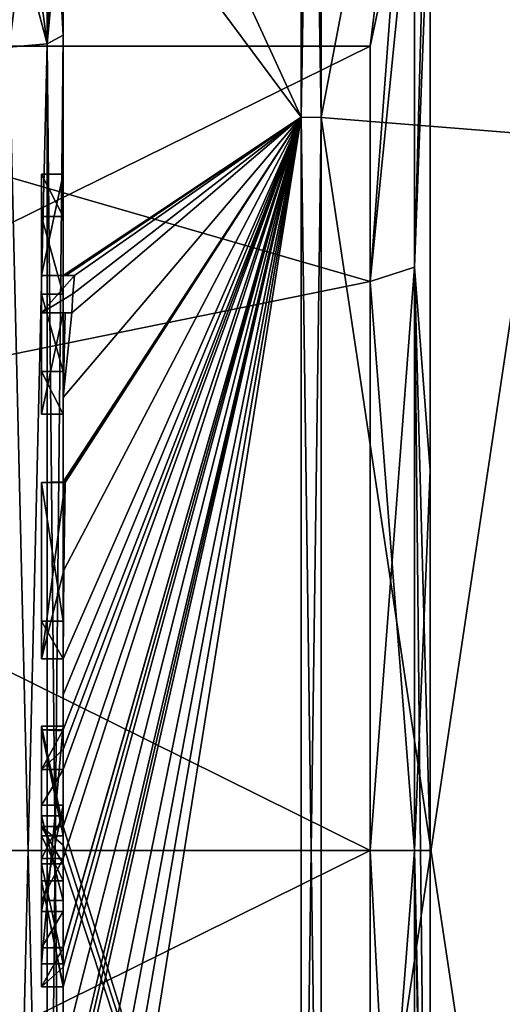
# Model space of a CAD drawing. Extents: x -23 to 470, y -1800 to 0.
# Tile 10 of 198: x -4.8 to -0.33, y -1773.43 to -1764.31. Entities that reach past the tile are written whole.
import ezdxf

# ---------------------------------------------------------------- set-up
doc = ezdxf.new("R2010")
doc.units = 0
doc.header["$LTSCALE"] = 66.825
for name, color, linetype in [('1140', 7, 'CONTINUOUS'), ('1145', 7, 'CONTINUOUS'), ('1146', 7, 'CONTINUOUS'), ('1147', 7, 'CONTINUOUS'), ('1148', 7, 'CONTINUOUS'), ('1149', 7, 'CONTINUOUS'), ('1150', 7, 'CONTINUOUS'), ('1153', 7, 'CONTINUOUS'), ('1154', 7, 'CONTINUOUS'), ('1157', 7, 'CONTINUOUS'), ('1158', 7, 'CONTINUOUS'), ('1191', 7, 'CONTINUOUS'), ('1194', 7, 'CONTINUOUS'), ('1195', 7, 'CONTINUOUS'), ('1196', 7, 'CONTINUOUS'), ('1197', 7, 'CONTINUOUS'), ('1198', 7, 'CONTINUOUS'), ('1199', 7, 'CONTINUOUS'), ('1200', 7, 'CONTINUOUS'), ('1201', 7, 'CONTINUOUS'), ('1202', 7, 'CONTINUOUS'), ('1203', 7, 'CONTINUOUS'), ('1204', 7, 'CONTINUOUS'), ('1205', 7, 'CONTINUOUS'), ('1206', 7, 'CONTINUOUS'), ('1207', 7, 'CONTINUOUS'), ('1208', 7, 'CONTINUOUS'), ('1209', 7, 'CONTINUOUS'), ('1218', 7, 'CONTINUOUS'), ('1221', 7, 'CONTINUOUS'), ('1224', 7, 'CONTINUOUS'), ('1225', 7, 'CONTINUOUS'), ('1251', 7, 'CONTINUOUS'), ('1252', 7, 'CONTINUOUS'), ('1253', 7, 'CONTINUOUS'), ('1254', 7, 'CONTINUOUS'), ('1255', 7, 'CONTINUOUS'), ('1256', 7, 'CONTINUOUS'), ('1257', 7, 'CONTINUOUS'), ('1258', 7, 'CONTINUOUS'), ('1259', 7, 'CONTINUOUS'), ('1260', 7, 'CONTINUOUS'), ('1261', 7, 'CONTINUOUS'), ('1262', 7, 'CONTINUOUS'), ('1263', 7, 'CONTINUOUS'), ('1264', 7, 'CONTINUOUS'), ('1265', 7, 'CONTINUOUS'), ('1266', 7, 'CONTINUOUS'), ('1267', 7, 'CONTINUOUS'), ('1268', 7, 'CONTINUOUS'), ('1269', 7, 'CONTINUOUS'), ('1316', 7, 'CONTINUOUS'), ('1320', 7, 'CONTINUOUS'), ('1322', 7, 'CONTINUOUS')]:
    doc.layers.add(name, color=color, linetype=linetype)

msp = doc.modelspace()

# ---------------------------------------------------------------- linework, layer by layer
at = {"layer": '1140', "linetype": 'CONTINUOUS'}
for points in [[(-4.4, -1766.674, 18.7586), (-4.4, -1760.4145, 15.6852), (-4.4, -1766.674, 18.2158), (-4.4, -1766.674, 18.7586)], [(-4.4, -1766.674, 18.2158), (-4.4, -1760.4145, 15.6852), (-4.4, -1764.4497, 16.45), (-4.4, -1766.674, 18.2158)], [(-4.4, -1764.4497, 16.45), (-4.4, -1760.4145, 15.6852), (-4.4, -1762.9608, 15.6813), (-4.4, -1764.4497, 16.45)], [(-4.4, -1762.2415, -16.8826), (-4.4, -1771.7791, -19.4994), (-4.4, -1764.4497, -16.45), (-4.4, -1762.2415, -16.8826)], [(-4.4, -1762.9214, -15.6584), (-4.4, -1762.2415, -16.8826), (-4.4, -1764.4497, -16.45), (-4.4, -1762.9214, -15.6584)], [(-4.4, -1765.7364, 16.5), (-4.4, -1766.674, 18.2158), (-4.4, -1764.4497, 16.45), (-4.4, -1765.7364, 16.5)], [(-4.4, -1779.5503, 16.45), (-4.4, -1765.7364, 16.5), (-4.4, -1764.4497, 16.45), (-4.4, -1779.5503, 16.45)], [(-4.4, -1770.85, -16.5), (-4.4, -1773.0506, -16.5), (-4.4, -1764.4497, -16.45), (-4.4, -1770.85, -16.5)], [(-4.4, -1764.4497, -16.45), (-4.4, -1773.0506, -16.5), (-4.4, -1779.5503, -16.45), (-4.4, -1764.4497, -16.45)], [(-4.4, -1770.85, -16.7828), (-4.4, -1770.85, -16.5), (-4.4, -1764.4497, -16.45), (-4.4, -1770.85, -16.7828)], [(-4.4, -1771.7791, -19.4994), (-4.4, -1770.85, -16.7828), (-4.4, -1764.4497, -16.45), (-4.4, -1771.7791, -19.4994)], [(-4.4, -1766.1297, 16.5), (-4.4, -1765.7364, 16.5), (-4.4, -1779.5503, 16.45), (-4.4, -1766.1297, 16.5)], [(-4.4, -1766.8483, 17.8501), (-4.4, -1766.1297, 16.5), (-4.4, -1767.5648, 16.5), (-4.4, -1766.8483, 17.8501)], [(-4.4, -1767.5648, 16.5), (-4.4, -1766.1297, 16.5), (-4.4, -1779.5503, 16.45), (-4.4, -1767.5648, 16.5)], [(-4.4, -1767.0206, 18.2158), (-4.4, -1767.9582, 16.5), (-4.4, -1767.0206, 18.8535), (-4.4, -1767.0206, 18.2158)], [(-4.4, -1767.0206, 18.8535), (-4.4, -1767.9582, 16.5), (-4.4, -1767.8037, 19.0431), (-4.4, -1767.0206, 18.8535)], [(-4.4, -1767.9582, 16.5), (-4.4, -1767.5648, 16.5), (-4.4, -1779.5503, 16.45), (-4.4, -1767.9582, 16.5)], [(-4.4, -1767.8037, 19.0431), (-4.4, -1767.9582, 16.5), (-4.4, -1768.5874, 19.1964), (-4.4, -1767.8037, 19.0431)], [(-4.4, -1768.5874, 19.1964), (-4.4, -1767.9582, 16.5), (-4.4, -1769.8781, 16.5), (-4.4, -1768.5874, 19.1964)], [(-4.4, -1769.8781, 16.5), (-4.4, -1767.9582, 16.5), (-4.4, -1779.5503, 16.45), (-4.4, -1769.8781, 16.5)], [(-4.4, -1769.8781, 19.196), (-4.4, -1768.5874, 19.1964), (-4.4, -1769.8781, 16.5), (-4.4, -1769.8781, 19.196)], [(-4.4, -1770.2268, 16.5), (-4.4, -1769.8781, 16.5), (-4.4, -1779.5503, 16.45), (-4.4, -1770.2268, 16.5)], [(-4.4, -1770.2268, 19.4192), (-4.4, -1770.2268, 16.5), (-4.4, -1771.8639, 16.5), (-4.4, -1770.2268, 19.4192)], [(-4.4, -1771.8639, 16.5), (-4.4, -1770.2268, 16.5), (-4.4, -1779.5503, 16.45), (-4.4, -1771.8639, 16.5)], [(-4.4, -1770.5602, 19.4468), (-4.4, -1770.2268, 19.4192), (-4.4, -1771.8639, 16.5), (-4.4, -1770.5602, 19.4468)], [(-4.4, -1770.894, 19.4686), (-4.4, -1770.5602, 19.4468), (-4.4, -1771.8639, 16.5), (-4.4, -1770.894, 19.4686)], [(-4.4, -1771.7791, -16.7828), (-4.4, -1770.85, -16.7828), (-4.4, -1771.7791, -19.4994), (-4.4, -1771.7791, -16.7828)], [(-4.4, -1771.254, 19.4857), (-4.4, -1771.5811, 18.4497), (-4.4, -1772.0747, 19.4999), (-4.4, -1771.254, 19.4857)], [(-4.4, -1771.5811, 18.4497), (-4.4, -1772.5656, 18.4497), (-4.4, -1772.0747, 19.4999), (-4.4, -1771.5811, 18.4497)], [(-4.4, -1772.4656, 18.1456), (-4.4, -1771.6811, 18.1456), (-4.4, -1772.0744, 16.904), (-4.4, -1772.4656, 18.1456)], [(-4.4, -1772.2828, 16.5), (-4.4, -1771.8639, 16.5), (-4.4, -1779.5503, 16.45), (-4.4, -1772.2828, 16.5)], [(-4.4, -1772.5656, 18.4497), (-4.4, -1772.8949, 19.4795), (-4.4, -1772.0747, 19.4999), (-4.4, -1772.5656, 18.4497)], [(-4.4, -1772.1257, -19.4998), (-4.4, -1779.6608, -17.9321), (-4.4, -1772.1257, -16.7828), (-4.4, -1772.1257, -19.4998)], [(-4.4, -1772.1257, -16.7828), (-4.4, -1779.6608, -17.9321), (-4.4, -1773.0506, -16.7828), (-4.4, -1772.1257, -16.7828)], [(-4.4, -1773.2498, 19.4599), (-4.4, -1772.2828, 16.5), (-4.4, -1773.5882, 16.5), (-4.4, -1773.2498, 19.4599)], [(-4.4, -1773.5882, 16.5), (-4.4, -1772.2828, 16.5), (-4.4, -1779.5503, 16.45), (-4.4, -1773.5882, 16.5)], [(-4.4, -1773.0506, -16.7828), (-4.4, -1779.6608, -17.9321), (-4.4, -1773.0506, -16.5), (-4.4, -1773.0506, -16.7828)], [(-4.4, -1773.0506, -16.5), (-4.4, -1779.6608, -17.9321), (-4.4, -1779.5503, -16.45), (-4.4, -1773.0506, -16.5)], [(-4.4, -1773.8827, 19.4089), (-4.4, -1773.2498, 19.4599), (-4.4, -1773.5882, 16.7828), (-4.4, -1773.8827, 19.4089)], [(-4.4, -1773.5882, 16.7828), (-4.4, -1773.2498, 19.4599), (-4.4, -1773.5882, 16.5), (-4.4, -1773.5882, 16.7828)]]:
    msp.add_3dface(points, dxfattribs=at)
at = {"layer": '1145', "linetype": 'CONTINUOUS'}
for points in [[(-2.1949, -1765.207, -20.9066), (-4.4, -1762.2415, -16.8826), (-2.1949, -1754.2157, -12.921), (-2.1949, -1765.207, -20.9066)], [(-4.4, -1771.7791, -19.4994), (-4.4, -1762.2415, -16.8826), (-2.1949, -1765.207, -20.9066), (-4.4, -1771.7791, -19.4994)], [(-2.1949, -1778.793, -20.9066), (-4.4, -1771.7791, -19.4994), (-2.1949, -1765.207, -20.9066), (-2.1949, -1778.793, -20.9066)], [(-4.4, -1771.9524, -19.5), (-4.4, -1771.7791, -19.4994), (-2.1949, -1778.793, -20.9066), (-4.4, -1771.9524, -19.5)], [(-4.4, -1772.1257, -19.4998), (-4.4, -1771.9524, -19.5), (-2.1949, -1778.793, -20.9066), (-4.4, -1772.1257, -19.4998)], [(-4.4, -1779.6608, -17.9321), (-4.4, -1772.1257, -19.4998), (-2.1949, -1778.793, -20.9066), (-4.4, -1779.6608, -17.9321)]]:
    msp.add_3dface(points, dxfattribs=at)
at = {"layer": '1146', "linetype": 'CONTINUOUS'}
for points in [[(-2.1949, -1754.2157, 12.921), (-4.4, -1760.4145, 15.6852), (-2.1949, -1765.207, 20.9066), (-2.1949, -1754.2157, 12.921)], [(-4.4, -1760.4145, 15.6852), (-4.4, -1766.674, 18.7586), (-2.1949, -1765.207, 20.9066), (-4.4, -1760.4145, 15.6852)], [(-4.4, -1772.0747, 19.4999), (-4.4, -1772.8949, 19.4795), (-2.1949, -1765.207, 20.9066), (-4.4, -1772.0747, 19.4999)], [(-2.1949, -1765.207, 20.9066), (-4.4, -1772.8949, 19.4795), (-4.4, -1772.8982, 19.4897), (-2.1949, -1765.207, 20.9066)], [(-4.4, -1772.0747, 19.4999), (-2.1949, -1765.207, 20.9066), (-4.4, -1771.2495, 19.5), (-4.4, -1772.0747, 19.4999)], [(-2.1949, -1765.207, 20.9066), (-4.4, -1766.674, 18.7586), (-4.3737, -1766.674, 19.1341), (-2.1949, -1765.207, 20.9066)], [(-4.4, -1767.8037, 19.0431), (-4.4, -1768.5874, 19.1964), (-2.1949, -1765.207, 20.9066), (-4.4, -1767.8037, 19.0431)], [(-4.4, -1767.8037, 19.0431), (-2.1949, -1765.207, 20.9066), (-4.3204, -1767.0206, 19.5), (-4.4, -1767.8037, 19.0431)], [(-2.1949, -1765.207, 20.9066), (-4.4, -1768.5874, 19.1964), (-4.3957, -1768.5939, 19.3494), (-2.1949, -1765.207, 20.9066)], [(-2.1949, -1765.207, 20.9066), (-4.4, -1770.5602, 19.4468), (-4.3998, -1770.8838, 19.5), (-2.1949, -1765.207, 20.9066)], [(-4.4, -1770.5602, 19.4468), (-2.1949, -1765.207, 20.9066), (-4.3987, -1770.2268, 19.5), (-4.4, -1770.5602, 19.4468)], [(-2.1949, -1765.207, 20.9066), (-4.4, -1773.8827, 19.4089), (-4.3948, -1774.5131, 19.5), (-2.1949, -1765.207, 20.9066)], [(-4.4, -1773.8827, 19.4089), (-2.1949, -1765.207, 20.9066), (-4.3997, -1773.2629, 19.5), (-4.4, -1773.8827, 19.4089)], [(-2.1949, -1765.207, 20.9066), (-4.4, -1776.0042, 19.0844), (-4.3401, -1776.6371, 19.5), (-2.1949, -1765.207, 20.9066)], [(-4.4, -1776.0042, 19.0844), (-2.1949, -1765.207, 20.9066), (-4.3913, -1774.8597, 19.5), (-4.4, -1776.0042, 19.0844)], [(-4.3999, -1772.9015, 19.5), (-2.1949, -1765.207, 20.9066), (-4.4, -1772.8982, 19.4897), (-4.3999, -1772.9015, 19.5)], [(-4.4, -1771.2495, 19.5), (-2.1949, -1765.207, 20.9066), (-4.3999, -1771.0666, 19.5), (-4.4, -1771.2495, 19.5)], [(-4.3998, -1773.0822, 19.5), (-2.1949, -1765.207, 20.9066), (-4.3999, -1772.9015, 19.5), (-4.3998, -1773.0822, 19.5)], [(-4.3999, -1771.0666, 19.5), (-2.1949, -1765.207, 20.9066), (-4.3998, -1770.8838, 19.5), (-4.3999, -1771.0666, 19.5)], [(-4.3997, -1773.2629, 19.5), (-2.1949, -1765.207, 20.9066), (-4.3998, -1773.0822, 19.5), (-4.3997, -1773.2629, 19.5)], [(-4.3987, -1770.2268, 19.5), (-2.1949, -1765.207, 20.9066), (-4.3941, -1769.4044, 19.5), (-4.3987, -1770.2268, 19.5)], [(-4.3825, -1768.5939, 19.5), (-2.1949, -1765.207, 20.9066), (-4.3957, -1768.5939, 19.3494), (-4.3825, -1768.5939, 19.5)], [(-4.3932, -1774.6867, 19.5), (-2.1949, -1765.207, 20.9066), (-4.3948, -1774.5131, 19.5), (-4.3932, -1774.6867, 19.5)], [(-4.3941, -1769.4044, 19.5), (-2.1949, -1765.207, 20.9066), (-4.3825, -1768.5939, 19.5), (-4.3941, -1769.4044, 19.5)], [(-4.3913, -1774.8597, 19.5), (-2.1949, -1765.207, 20.9066), (-4.3932, -1774.6867, 19.5), (-4.3913, -1774.8597, 19.5)], [(-4.2958, -1766.674, 19.5), (-2.1949, -1765.207, 20.9066), (-4.3737, -1766.674, 19.1341), (-4.2958, -1766.674, 19.5)], [(-4.2952, -1777.3336, 19.5), (-2.1949, -1765.207, 20.9066), (-4.3401, -1776.6371, 19.5), (-4.2952, -1777.3336, 19.5)], [(-4.3204, -1767.0206, 19.5), (-2.1949, -1765.207, 20.9066), (-4.3087, -1766.8463, 19.5), (-4.3204, -1767.0206, 19.5)], [(-4.3087, -1766.8463, 19.5), (-2.1949, -1765.207, 20.9066), (-4.2958, -1766.674, 19.5), (-4.3087, -1766.8463, 19.5)], [(-4.2315, -1778, 19.5), (-2.1949, -1765.207, 20.9066), (-4.2952, -1777.3336, 19.5), (-4.2315, -1778, 19.5)], [(-2.1949, -1778.793, 20.9066), (-2.1949, -1765.207, 20.9066), (-4.2315, -1778, 19.5), (-2.1949, -1778.793, 20.9066)], [(-4.4, -1767.0206, 18.8535), (-4.4, -1767.8037, 19.0431), (-4.38, -1767.0206, 19.18), (-4.4, -1767.0206, 18.8535)], [(-4.38, -1767.0206, 19.18), (-4.4, -1767.8037, 19.0431), (-4.3204, -1767.0206, 19.5), (-4.38, -1767.0206, 19.18)], [(-4.4, -1770.2268, 19.4192), (-4.4, -1770.5602, 19.4468), (-4.3997, -1770.2268, 19.4596), (-4.4, -1770.2268, 19.4192)], [(-4.3997, -1770.2268, 19.4596), (-4.4, -1770.5602, 19.4468), (-4.3987, -1770.2268, 19.5), (-4.3997, -1770.2268, 19.4596)], [(-4.4, -1770.5602, 19.4468), (-4.4, -1770.894, 19.4686), (-4.3999, -1770.8889, 19.4843), (-4.4, -1770.5602, 19.4468)], [(-4.3998, -1770.8838, 19.5), (-4.4, -1770.5602, 19.4468), (-4.3999, -1770.8889, 19.4843), (-4.3998, -1770.8838, 19.5)], [(-4.4, -1771.254, 19.4857), (-4.4, -1772.0747, 19.4999), (-4.4, -1771.2495, 19.5), (-4.4, -1771.254, 19.4857)], [(-4.4, -1773.2498, 19.4599), (-4.4, -1773.8827, 19.4089), (-4.3999, -1773.2564, 19.48), (-4.4, -1773.2498, 19.4599)], [(-4.3999, -1773.2564, 19.48), (-4.4, -1773.8827, 19.4089), (-4.3997, -1773.2629, 19.5), (-4.3999, -1773.2564, 19.48)]]:
    msp.add_3dface(points, dxfattribs=at)
at = {"layer": '1147', "linetype": 'CONTINUOUS'}
for points in [[(-2.0094, -1765.211, 20.8945), (0, -1754.6517, 12.6046), (-2.0094, -1754.2261, 12.9135), (-2.0094, -1765.211, 20.8945)], [(0, -1765.3726, 20.3941), (0, -1754.6517, 12.6046), (-2.0094, -1765.211, 20.8945), (0, -1765.3726, 20.3941)], [(-2.0094, -1778.789, 20.8945), (0, -1765.3726, 20.3941), (-2.0094, -1765.211, 20.8945), (-2.0094, -1778.789, 20.8945)], [(0, -1778.6274, 20.3941), (0, -1765.3726, 20.3941), (-2.0094, -1778.789, 20.8945), (0, -1778.6274, 20.3941)]]:
    msp.add_3dface(points, dxfattribs=at)
at = {"layer": '1148', "linetype": 'CONTINUOUS'}
for points in [[(0, -1754.6517, -12.6046), (0, -1765.3726, -20.3941), (-2.0094, -1754.2261, -12.9135), (0, -1754.6517, -12.6046)], [(-2.0094, -1754.2261, -12.9135), (0, -1765.3726, -20.3941), (-2.0094, -1765.211, -20.8945), (-2.0094, -1754.2261, -12.9135)], [(0, -1765.3726, -20.3941), (0, -1778.6274, -20.3941), (-2.0094, -1765.211, -20.8945), (0, -1765.3726, -20.3941)], [(-2.0094, -1765.211, -20.8945), (0, -1778.6274, -20.3941), (-2.0094, -1778.789, -20.8945), (-2.0094, -1765.211, -20.8945)]]:
    msp.add_3dface(points, dxfattribs=at)
at = {"layer": '1149', "linetype": 'CONTINUOUS'}
for points in [[(-1.5562, -1764.55), (-1.5562, -1766.7321, -5.2679), (-1.1443, -1761.1953, 0), (-1.5562, -1764.55)], [(-1.1443, -1762.6429, 5.4023), (-1.5562, -1764.55), (-1.1443, -1761.1953, 0), (-1.1443, -1762.6429, 5.4023)], [(-1.1443, -1761.1953, 0), (-1.5562, -1766.7321, -5.2679), (-1.1443, -1762.6429, -5.4023), (-1.1443, -1761.1953, 0)], [(-1.5562, -1766.7321, 5.2679), (-1.5562, -1764.55), (-1.1443, -1762.6429, 5.4023), (-1.5562, -1766.7321, 5.2679)], [(-1.1443, -1762.6429, -5.4023), (-1.5562, -1766.7321, -5.2679), (-1.1443, -1766.5977, -9.3571), (-1.1443, -1762.6429, -5.4023)], [(-1.1443, -1766.5977, 9.3571), (-1.5562, -1766.7321, 5.2679), (-1.1443, -1762.6429, 5.4023), (-1.1443, -1766.5977, 9.3571)], [(-1.5562, -1766.7321, -5.2679), (-1.5562, -1772, -7.45), (-1.1443, -1766.5977, -9.3571), (-1.5562, -1766.7321, -5.2679)], [(-1.5562, -1772, -7.45), (-1.1443, -1772, -10.8047), (-1.1443, -1766.5977, -9.3571), (-1.5562, -1772, -7.45)], [(-1.1443, -1772, 10.8047), (-1.5562, -1766.7321, 5.2679), (-1.1443, -1766.5977, 9.3571), (-1.1443, -1772, 10.8047)], [(-1.5562, -1772, 7.45), (-1.5562, -1766.7321, 5.2679), (-1.1443, -1772, 10.8047), (-1.5562, -1772, 7.45)]]:
    msp.add_3dface(points, dxfattribs=at)
at = {"layer": '1150', "linetype": 'CONTINUOUS'}
for points in [[(-1.5562, -1772, -7.45), (-1.5562, -1777.2679, -5.2679), (-1.1443, -1772, -10.8047), (-1.5562, -1772, -7.45)], [(-1.1443, -1772, -10.8047), (-1.5562, -1777.2679, -5.2679), (-1.1443, -1779.64, -7.6401), (-1.1443, -1772, -10.8047)], [(-1.5562, -1777.2679, 5.2679), (-1.5562, -1772, 7.45), (-1.1443, -1779.64, 7.6401), (-1.5562, -1777.2679, 5.2679)], [(-1.5562, -1772, 7.45), (-1.1443, -1772, 10.8047), (-1.1443, -1779.64, 7.6401), (-1.5562, -1772, 7.45)]]:
    msp.add_3dface(points, dxfattribs=at)
at = {"layer": '1153', "linetype": 'CONTINUOUS'}
for points in [[(-2.1949, -1765.207, -20.9066), (-2.1949, -1754.2157, -12.921), (-2.0094, -1765.211, -20.8945), (-2.1949, -1765.207, -20.9066)], [(-2.1949, -1754.2157, -12.921), (-2.0094, -1754.2261, -12.9135), (-2.0094, -1765.211, -20.8945), (-2.1949, -1754.2157, -12.921)], [(-2.1949, -1778.793, -20.9066), (-2.1949, -1765.207, -20.9066), (-2.0094, -1778.789, -20.8945), (-2.1949, -1778.793, -20.9066)], [(-2.1949, -1765.207, -20.9066), (-2.0094, -1765.211, -20.8945), (-2.0094, -1778.789, -20.8945), (-2.1949, -1765.207, -20.9066)]]:
    msp.add_3dface(points, dxfattribs=at)
at = {"layer": '1154', "linetype": 'CONTINUOUS'}
for points in [[(-2.1949, -1754.2157, 12.921), (-2.1949, -1765.207, 20.9066), (-2.0094, -1754.2261, 12.9135), (-2.1949, -1754.2157, 12.921)], [(-2.1949, -1765.207, 20.9066), (-2.0094, -1765.211, 20.8945), (-2.0094, -1754.2261, 12.9135), (-2.1949, -1765.207, 20.9066)], [(-2.1949, -1765.207, 20.9066), (-2.1949, -1778.793, 20.9066), (-2.0094, -1765.211, 20.8945), (-2.1949, -1765.207, 20.9066)], [(-2.1949, -1778.793, 20.9066), (-2.0094, -1778.789, 20.8945), (-2.0094, -1765.211, 20.8945), (-2.1949, -1778.793, 20.9066)]]:
    msp.add_3dface(points, dxfattribs=at)
at = {"layer": '1157', "linetype": 'CONTINUOUS'}
for points in [[(-9.1, -1764.55), (-9.1, -1768.2663, -6.4468), (-1.5562, -1764.55), (-9.1, -1764.55)], [(-1.5562, -1764.55), (-9.1, -1768.2663, -6.4468), (-1.5562, -1766.7321, -5.2679), (-1.5562, -1764.55)], [(-9.1, -1768.2663, -6.4468), (-1.5562, -1772, -7.45), (-1.5562, -1766.7321, -5.2679), (-9.1, -1768.2663, -6.4468)], [(-9.1, -1772.0008, -7.45), (-1.5562, -1772, -7.45), (-9.1, -1768.2663, -6.4468), (-9.1, -1772.0008, -7.45)], [(-1.5562, -1777.2679, -5.2679), (-1.5562, -1772, -7.45), (-9.1, -1775.7352, -6.446), (-1.5562, -1777.2679, -5.2679)], [(-9.1, -1775.7352, -6.446), (-1.5562, -1772, -7.45), (-9.1, -1772.0008, -7.45), (-9.1, -1775.7352, -6.446)]]:
    msp.add_3dface(points, dxfattribs=at)
at = {"layer": '1158', "linetype": 'CONTINUOUS'}
for points in [[(-9.1, -1764.55), (-1.5562, -1764.55), (-1.5562, -1766.7321, 5.2679), (-9.1, -1764.55)], [(-9.1, -1768.2648, 6.446), (-9.1, -1764.55), (-1.5562, -1766.7321, 5.2679), (-9.1, -1768.2648, 6.446)], [(-1.5562, -1772, 7.45), (-9.1, -1768.2648, 6.446), (-1.5562, -1766.7321, 5.2679), (-1.5562, -1772, 7.45)], [(-9.1, -1771.9992, 7.45), (-9.1, -1768.2648, 6.446), (-1.5562, -1772, 7.45), (-9.1, -1771.9992, 7.45)], [(-9.1, -1775.7337, 6.4468), (-9.1, -1771.9992, 7.45), (-1.5562, -1772, 7.45), (-9.1, -1775.7337, 6.4468)], [(-1.5562, -1777.2679, 5.2679), (-9.1, -1775.7337, 6.4468), (-1.5562, -1772, 7.45), (-1.5562, -1777.2679, 5.2679)]]:
    msp.add_3dface(points, dxfattribs=at)
at = {"layer": '1191', "linetype": 'CONTINUOUS'}
for points in [[(-4.6, -1765.7364, 16.5), (-4.6, -1766.1297, 16.5), (-4.6, -1766.674, 18.2158), (-4.6, -1765.7364, 16.5)], [(-4.6, -1766.674, 18.2158), (-4.6, -1766.1297, 16.5), (-4.6, -1766.8483, 17.8501), (-4.6, -1766.674, 18.2158)], [(-4.6, -1766.674, 19.5), (-4.6, -1766.674, 18.2158), (-4.6, -1766.8483, 17.8501), (-4.6, -1766.674, 19.5)], [(-4.6, -1767.0206, 19.5), (-4.6, -1766.674, 19.5), (-4.6, -1767.0206, 18.2158), (-4.6, -1767.0206, 19.5)], [(-4.6, -1767.0206, 18.2158), (-4.6, -1766.674, 19.5), (-4.6, -1766.8483, 17.8501), (-4.6, -1767.0206, 18.2158)], [(-4.6, -1767.5648, 16.5), (-4.6, -1767.0206, 18.2158), (-4.6, -1766.8483, 17.8501), (-4.6, -1767.5648, 16.5)], [(-4.6, -1767.9582, 16.5), (-4.6, -1767.0206, 18.2158), (-4.6, -1767.5648, 16.5), (-4.6, -1767.9582, 16.5)], [(-4.6, -1768.5939, 19.5), (-4.6, -1768.5939, 19.196), (-4.6, -1769.8781, 19.196), (-4.6, -1768.5939, 19.5)], [(-4.6, -1770.2268, 19.5), (-4.6, -1768.5939, 19.5), (-4.6, -1769.8781, 19.196), (-4.6, -1770.2268, 19.5)], [(-4.6, -1770.2268, 16.5), (-4.6, -1770.2268, 19.5), (-4.6, -1769.8781, 19.196), (-4.6, -1770.2268, 16.5)], [(-4.6, -1769.8781, 16.5), (-4.6, -1770.2268, 16.5), (-4.6, -1769.8781, 19.196), (-4.6, -1769.8781, 16.5)], [(-4.6, -1770.8838, 19.5), (-4.6, -1771.8639, 16.5), (-4.6, -1771.2495, 19.5), (-4.6, -1770.8838, 19.5)], [(-4.6, -1771.2495, 19.5), (-4.6, -1771.8639, 16.5), (-4.6, -1771.5811, 18.4497), (-4.6, -1771.2495, 19.5)], [(-4.6, -1771.5811, 18.4497), (-4.6, -1771.8639, 16.5), (-4.6, -1771.6811, 18.1456), (-4.6, -1771.5811, 18.4497)], [(-4.6, -1772.5656, 18.4497), (-4.6, -1771.5811, 18.4497), (-4.6, -1772.4656, 18.1456), (-4.6, -1772.5656, 18.4497)], [(-4.6, -1772.4656, 18.1456), (-4.6, -1771.5811, 18.4497), (-4.6, -1771.6811, 18.1456), (-4.6, -1772.4656, 18.1456)], [(-4.6, -1771.6811, 18.1456), (-4.6, -1771.8639, 16.5), (-4.6, -1772.0744, 16.904), (-4.6, -1771.6811, 18.1456)], [(-4.6, -1771.8639, 16.5), (-4.6, -1772.2828, 16.5), (-4.6, -1772.0744, 16.904), (-4.6, -1771.8639, 16.5)], [(-4.6, -1772.2828, 16.5), (-4.6, -1772.4656, 18.1456), (-4.6, -1772.0744, 16.904), (-4.6, -1772.2828, 16.5)], [(-4.6, -1772.2828, 16.5), (-4.6, -1773.2629, 19.5), (-4.6, -1772.4656, 18.1456), (-4.6, -1772.2828, 16.5)], [(-4.6, -1773.2629, 19.5), (-4.6, -1772.5656, 18.4497), (-4.6, -1772.4656, 18.1456), (-4.6, -1773.2629, 19.5)], [(-4.6, -1772.9015, 19.5), (-4.6, -1772.5656, 18.4497), (-4.6, -1773.2629, 19.5), (-4.6, -1772.9015, 19.5)]]:
    msp.add_3dface(points, dxfattribs=at)
at = {"layer": '1194', "linetype": 'CONTINUOUS'}
for points in [[(-4.4, -1771.8639, 16.5), (-4.4, -1772.2828, 16.5), (-4.6, -1771.8639, 16.5), (-4.4, -1771.8639, 16.5)], [(-4.6, -1771.8639, 16.5), (-4.4, -1772.2828, 16.5), (-4.6, -1772.2828, 16.5), (-4.6, -1771.8639, 16.5)]]:
    msp.add_3dface(points, dxfattribs=at)
at = {"layer": '1195', "linetype": 'CONTINUOUS'}
for points in [[(-4.4, -1770.894, 19.4686), (-4.4, -1771.8639, 16.5), (-4.6, -1770.8838, 19.5), (-4.4, -1770.894, 19.4686)], [(-4.3999, -1770.8889, 19.4843), (-4.4, -1770.894, 19.4686), (-4.6, -1770.8838, 19.5), (-4.3999, -1770.8889, 19.4843)], [(-4.4, -1771.8639, 16.5), (-4.6, -1771.8639, 16.5), (-4.6, -1770.8838, 19.5), (-4.4, -1771.8639, 16.5)], [(-4.3998, -1770.8838, 19.5), (-4.3999, -1770.8889, 19.4843), (-4.6, -1770.8838, 19.5), (-4.3998, -1770.8838, 19.5)]]:
    msp.add_3dface(points, dxfattribs=at)
at = {"layer": '1196', "linetype": 'CONTINUOUS'}
for points in [[(-4.4, -1771.6811, 18.1456), (-4.4, -1772.4656, 18.1456), (-4.6, -1771.6811, 18.1456), (-4.4, -1771.6811, 18.1456)], [(-4.4, -1772.4656, 18.1456), (-4.6, -1772.4656, 18.1456), (-4.6, -1771.6811, 18.1456), (-4.4, -1772.4656, 18.1456)]]:
    msp.add_3dface(points, dxfattribs=at)
at = {"layer": '1197', "linetype": 'CONTINUOUS'}
for points in [[(-4.4, -1768.5874, 19.1964), (-4.4, -1769.8781, 19.196), (-4.6, -1768.5939, 19.196), (-4.4, -1768.5874, 19.1964)], [(-4.6, -1768.5939, 19.196), (-4.4, -1769.8781, 19.196), (-4.6, -1769.8781, 19.196), (-4.6, -1768.5939, 19.196)]]:
    msp.add_3dface(points, dxfattribs=at)
at = {"layer": '1198', "linetype": 'CONTINUOUS'}
for points in [[(-4.3957, -1768.5939, 19.3494), (-4.4, -1768.5874, 19.1964), (-4.6, -1768.5939, 19.5), (-4.3957, -1768.5939, 19.3494)], [(-4.4, -1768.5874, 19.1964), (-4.6, -1768.5939, 19.196), (-4.6, -1768.5939, 19.5), (-4.4, -1768.5874, 19.1964)], [(-4.3825, -1768.5939, 19.5), (-4.3957, -1768.5939, 19.3494), (-4.6, -1768.5939, 19.5), (-4.3825, -1768.5939, 19.5)]]:
    msp.add_3dface(points, dxfattribs=at)
at = {"layer": '1199', "linetype": 'CONTINUOUS'}
for points in [[(-4.4, -1766.1297, 16.5), (-4.4, -1766.8483, 17.8501), (-4.6, -1766.1297, 16.5), (-4.4, -1766.1297, 16.5)], [(-4.6, -1766.1297, 16.5), (-4.4, -1766.8483, 17.8501), (-4.6, -1766.8483, 17.8501), (-4.6, -1766.1297, 16.5)]]:
    msp.add_3dface(points, dxfattribs=at)
at = {"layer": '1200', "linetype": 'CONTINUOUS'}
for points in [[(-4.4, -1765.7364, 16.5), (-4.4, -1766.1297, 16.5), (-4.6, -1765.7364, 16.5), (-4.4, -1765.7364, 16.5)], [(-4.4, -1766.1297, 16.5), (-4.6, -1766.1297, 16.5), (-4.6, -1765.7364, 16.5), (-4.4, -1766.1297, 16.5)]]:
    msp.add_3dface(points, dxfattribs=at)
at = {"layer": '1201', "linetype": 'CONTINUOUS'}
for points in [[(-4.6, -1771.7791, -16.7828), (-4.6, -1773.0506, -16.5), (-4.6, -1770.85, -16.7828), (-4.6, -1771.7791, -16.7828)], [(-4.6, -1770.85, -16.7828), (-4.6, -1773.0506, -16.5), (-4.6, -1770.85, -16.5), (-4.6, -1770.85, -16.7828)], [(-4.6, -1772.1257, -16.7828), (-4.6, -1773.0506, -16.5), (-4.6, -1771.7791, -16.7828), (-4.6, -1772.1257, -16.7828)], [(-4.6, -1772.1257, -19.5), (-4.6, -1772.1257, -16.7828), (-4.6, -1771.7791, -19.5), (-4.6, -1772.1257, -19.5)], [(-4.6, -1771.7791, -19.5), (-4.6, -1772.1257, -16.7828), (-4.6, -1771.7791, -16.7828), (-4.6, -1771.7791, -19.5)], [(-4.6, -1773.0506, -16.7828), (-4.6, -1773.0506, -16.5), (-4.6, -1772.1257, -16.7828), (-4.6, -1773.0506, -16.7828)]]:
    msp.add_3dface(points, dxfattribs=at)
at = {"layer": '1202', "linetype": 'CONTINUOUS'}
for points in [[(-4.4, -1772.1257, -16.7828), (-4.4, -1773.0506, -16.7828), (-4.6, -1772.1257, -16.7828), (-4.4, -1772.1257, -16.7828)], [(-4.4, -1773.0506, -16.7828), (-4.6, -1773.0506, -16.7828), (-4.6, -1772.1257, -16.7828), (-4.4, -1773.0506, -16.7828)]]:
    msp.add_3dface(points, dxfattribs=at)
at = {"layer": '1203', "linetype": 'CONTINUOUS'}
for points in [[(-4.4, -1772.1257, -19.4998), (-4.4, -1772.1257, -16.7828), (-4.6, -1772.1257, -19.5), (-4.4, -1772.1257, -19.4998)], [(-4.4, -1772.1257, -16.7828), (-4.6, -1772.1257, -16.7828), (-4.6, -1772.1257, -19.5), (-4.4, -1772.1257, -16.7828)]]:
    msp.add_3dface(points, dxfattribs=at)
at = {"layer": '1204', "linetype": 'CONTINUOUS'}
for points in [[(-4.4, -1771.9524, -19.5), (-4.4, -1772.1257, -19.4998), (-4.6, -1771.7791, -19.5), (-4.4, -1771.9524, -19.5)], [(-4.4, -1772.1257, -19.4998), (-4.6, -1772.1257, -19.5), (-4.6, -1771.7791, -19.5), (-4.4, -1772.1257, -19.4998)], [(-4.4, -1771.7791, -19.4994), (-4.4, -1771.9524, -19.5), (-4.6, -1771.7791, -19.5), (-4.4, -1771.7791, -19.4994)]]:
    msp.add_3dface(points, dxfattribs=at)
at = {"layer": '1205', "linetype": 'CONTINUOUS'}
for points in [[(-4.4, -1771.7791, -16.7828), (-4.4, -1771.7791, -19.4994), (-4.6, -1771.7791, -16.7828), (-4.4, -1771.7791, -16.7828)], [(-4.4, -1771.7791, -19.4994), (-4.6, -1771.7791, -19.5), (-4.6, -1771.7791, -16.7828), (-4.4, -1771.7791, -19.4994)]]:
    msp.add_3dface(points, dxfattribs=at)
at = {"layer": '1206', "linetype": 'CONTINUOUS'}
for points in [[(-4.4, -1770.85, -16.7828), (-4.4, -1771.7791, -16.7828), (-4.6, -1770.85, -16.7828), (-4.4, -1770.85, -16.7828)], [(-4.4, -1771.7791, -16.7828), (-4.6, -1771.7791, -16.7828), (-4.6, -1770.85, -16.7828), (-4.4, -1771.7791, -16.7828)]]:
    msp.add_3dface(points, dxfattribs=at)
at = {"layer": '1207', "linetype": 'CONTINUOUS'}
for points in [[(-4.4, -1770.85, -16.5), (-4.4, -1770.85, -16.7828), (-4.6, -1770.85, -16.5), (-4.4, -1770.85, -16.5)], [(-4.4, -1770.85, -16.7828), (-4.6, -1770.85, -16.7828), (-4.6, -1770.85, -16.5), (-4.4, -1770.85, -16.7828)]]:
    msp.add_3dface(points, dxfattribs=at)
at = {"layer": '1208', "linetype": 'CONTINUOUS'}
for points in [[(-4.4, -1773.0506, -16.5), (-4.4, -1770.85, -16.5), (-4.6, -1773.0506, -16.5), (-4.4, -1773.0506, -16.5)], [(-4.6, -1773.0506, -16.5), (-4.4, -1770.85, -16.5), (-4.6, -1770.85, -16.5), (-4.6, -1773.0506, -16.5)]]:
    msp.add_3dface(points, dxfattribs=at)
at = {"layer": '1209', "linetype": 'CONTINUOUS'}
for points in [[(-4.4, -1773.0506, -16.7828), (-4.4, -1773.0506, -16.5), (-4.6, -1773.0506, -16.7828), (-4.4, -1773.0506, -16.7828)], [(-4.4, -1773.0506, -16.5), (-4.6, -1773.0506, -16.5), (-4.6, -1773.0506, -16.7828), (-4.4, -1773.0506, -16.5)]]:
    msp.add_3dface(points, dxfattribs=at)
at = {"layer": '1218', "linetype": 'CONTINUOUS'}
for points in [[(-4.4, -1779.5503, 16.45), (-4.4, -1764.4497, 16.45), (-4.549, -1764.5279, 16.094), (-4.4, -1779.5503, 16.45)], [(-4.549, -1764.5279, 16.094), (-4.9, -1764.5597, 15.95), (-4.549, -1779.4721, 16.094), (-4.549, -1764.5279, 16.094)], [(-4.9, -1764.5597, 15.95), (-4.9, -1779.4403, 15.95), (-4.549, -1779.4721, 16.094), (-4.9, -1764.5597, 15.95)], [(-4.4, -1779.5503, 16.45), (-4.549, -1764.5279, 16.094), (-4.549, -1779.4721, 16.094), (-4.4, -1779.5503, 16.45)]]:
    msp.add_3dface(points, dxfattribs=at)
at = {"layer": '1221', "linetype": 'CONTINUOUS'}
for points in [[(-4.4, -1764.4497, -16.45), (-4.4, -1779.5503, -16.45), (-4.549, -1779.4721, -16.094), (-4.4, -1764.4497, -16.45)], [(-4.4, -1764.4497, -16.45), (-4.549, -1779.4721, -16.094), (-4.549, -1764.5279, -16.094), (-4.4, -1764.4497, -16.45)], [(-4.9, -1779.4403, -15.95), (-4.9, -1764.5597, -15.95), (-4.549, -1764.5279, -16.094), (-4.9, -1779.4403, -15.95)], [(-4.549, -1779.4721, -16.094), (-4.9, -1779.4403, -15.95), (-4.549, -1764.5279, -16.094), (-4.549, -1779.4721, -16.094)]]:
    msp.add_3dface(points, dxfattribs=at)
at = {"layer": '1224', "linetype": 'CONTINUOUS'}
for points in [[(-1.1443, -1762.6429, -5.4023), (-1.1443, -1766.5977, -9.3571), (-1, -1761.1699, -3.5193), (-1.1443, -1762.6429, -5.4023)], [(-1, -1761.1699, -3.5193), (-1.1443, -1766.5977, -9.3571), (-1, -1768.4807, -10.8301), (-1, -1761.1699, -3.5193)], [(-1.1443, -1766.5977, 9.3571), (-1.1443, -1762.6429, 5.4023), (-1, -1762.7868, 6.6928), (-1.1443, -1766.5977, 9.3571)], [(-1, -1772, 11.3877), (-1.1443, -1766.5977, 9.3571), (-1, -1762.7868, 6.6928), (-1, -1772, 11.3877)], [(-1.1443, -1766.5977, -9.3571), (-1.1443, -1772, -10.8047), (-1, -1768.4807, -10.8301), (-1.1443, -1766.5977, -9.3571)], [(-1.1443, -1772, 10.8047), (-1.1443, -1766.5977, 9.3571), (-1.0897, -1772, 11.1005), (-1.1443, -1772, 10.8047)], [(-1.1443, -1766.5977, 9.3571), (-1, -1772, 11.3877), (-1.0897, -1772, 11.1005), (-1.1443, -1766.5977, 9.3571)], [(-1, -1768.4807, -10.8301), (-1.1443, -1772, -10.8047), (-1, -1778.6928, -9.2132), (-1, -1768.4807, -10.8301)], [(-1.1443, -1772, -10.8047), (-1.1443, -1779.64, -7.6401), (-1, -1778.6928, -9.2132), (-1.1443, -1772, -10.8047)]]:
    msp.add_3dface(points, dxfattribs=at)
at = {"layer": '1225', "linetype": 'CONTINUOUS'}
for points in [[(-1.1443, -1779.64, 7.6401), (-1.1443, -1772, 10.8047), (-1, -1780.0523, 8.0523), (-1.1443, -1779.64, 7.6401)], [(-1, -1780.0523, 8.0523), (-1.1443, -1772, 10.8047), (-1.0897, -1772, 11.1005), (-1, -1780.0523, 8.0523)], [(-1, -1772, 11.3877), (-1, -1780.0523, 8.0523), (-1.0897, -1772, 11.1005), (-1, -1772, 11.3877)]]:
    msp.add_3dface(points, dxfattribs=at)
at = {"layer": '1251', "linetype": 'CONTINUOUS'}
for points in [[(-4.4, -1772.2828, 16.5), (-4.4, -1773.2498, 19.4599), (-4.6, -1772.2828, 16.5), (-4.4, -1772.2828, 16.5)], [(-4.4, -1773.2498, 19.4599), (-4.3999, -1773.2564, 19.48), (-4.6, -1772.2828, 16.5), (-4.4, -1773.2498, 19.4599)], [(-4.3999, -1773.2564, 19.48), (-4.3997, -1773.2629, 19.5), (-4.6, -1772.2828, 16.5), (-4.3999, -1773.2564, 19.48)], [(-4.3997, -1773.2629, 19.5), (-4.6, -1773.2629, 19.5), (-4.6, -1772.2828, 16.5), (-4.3997, -1773.2629, 19.5)]]:
    msp.add_3dface(points, dxfattribs=at)
at = {"layer": '1252', "linetype": 'CONTINUOUS'}
for points in [[(-4.3998, -1773.0822, 19.5), (-4.3999, -1772.9015, 19.5), (-4.6, -1773.2629, 19.5), (-4.3998, -1773.0822, 19.5)], [(-4.3999, -1772.9015, 19.5), (-4.6, -1772.9015, 19.5), (-4.6, -1773.2629, 19.5), (-4.3999, -1772.9015, 19.5)], [(-4.3997, -1773.2629, 19.5), (-4.3998, -1773.0822, 19.5), (-4.6, -1773.2629, 19.5), (-4.3997, -1773.2629, 19.5)]]:
    msp.add_3dface(points, dxfattribs=at)
at = {"layer": '1253', "linetype": 'CONTINUOUS'}
for points in [[(-4.4, -1772.8949, 19.4795), (-4.4, -1772.5656, 18.4497), (-4.6, -1772.9015, 19.5), (-4.4, -1772.8949, 19.4795)], [(-4.4, -1772.5656, 18.4497), (-4.6, -1772.5656, 18.4497), (-4.6, -1772.9015, 19.5), (-4.4, -1772.5656, 18.4497)], [(-4.4, -1772.8982, 19.4897), (-4.4, -1772.8949, 19.4795), (-4.6, -1772.9015, 19.5), (-4.4, -1772.8982, 19.4897)], [(-4.3999, -1772.9015, 19.5), (-4.4, -1772.8982, 19.4897), (-4.6, -1772.9015, 19.5), (-4.3999, -1772.9015, 19.5)]]:
    msp.add_3dface(points, dxfattribs=at)
at = {"layer": '1254', "linetype": 'CONTINUOUS'}
for points in [[(-4.4, -1772.5656, 18.4497), (-4.4, -1771.5811, 18.4497), (-4.6, -1772.5656, 18.4497), (-4.4, -1772.5656, 18.4497)], [(-4.4, -1771.5811, 18.4497), (-4.6, -1771.5811, 18.4497), (-4.6, -1772.5656, 18.4497), (-4.4, -1771.5811, 18.4497)]]:
    msp.add_3dface(points, dxfattribs=at)
at = {"layer": '1255', "linetype": 'CONTINUOUS'}
for points in [[(-4.4, -1771.254, 19.4857), (-4.4, -1771.2495, 19.5), (-4.6, -1771.5811, 18.4497), (-4.4, -1771.254, 19.4857)], [(-4.4, -1771.2495, 19.5), (-4.6, -1771.2495, 19.5), (-4.6, -1771.5811, 18.4497), (-4.4, -1771.2495, 19.5)], [(-4.4, -1771.5811, 18.4497), (-4.4, -1771.254, 19.4857), (-4.6, -1771.5811, 18.4497), (-4.4, -1771.5811, 18.4497)]]:
    msp.add_3dface(points, dxfattribs=at)
at = {"layer": '1256', "linetype": 'CONTINUOUS'}
for points in [[(-4.3999, -1771.0666, 19.5), (-4.3998, -1770.8838, 19.5), (-4.6, -1771.2495, 19.5), (-4.3999, -1771.0666, 19.5)], [(-4.3998, -1770.8838, 19.5), (-4.6, -1770.8838, 19.5), (-4.6, -1771.2495, 19.5), (-4.3998, -1770.8838, 19.5)], [(-4.4, -1771.2495, 19.5), (-4.3999, -1771.0666, 19.5), (-4.6, -1771.2495, 19.5), (-4.4, -1771.2495, 19.5)]]:
    msp.add_3dface(points, dxfattribs=at)
at = {"layer": '1257', "linetype": 'CONTINUOUS'}
for points in [[(-4.4, -1772.4656, 18.1456), (-4.4, -1772.0744, 16.904), (-4.6, -1772.4656, 18.1456), (-4.4, -1772.4656, 18.1456)], [(-4.6, -1772.4656, 18.1456), (-4.4, -1772.0744, 16.904), (-4.6, -1772.0744, 16.904), (-4.6, -1772.4656, 18.1456)]]:
    msp.add_3dface(points, dxfattribs=at)
at = {"layer": '1258', "linetype": 'CONTINUOUS'}
for points in [[(-4.4, -1772.0744, 16.904), (-4.4, -1771.6811, 18.1456), (-4.6, -1772.0744, 16.904), (-4.4, -1772.0744, 16.904)], [(-4.4, -1771.6811, 18.1456), (-4.6, -1771.6811, 18.1456), (-4.6, -1772.0744, 16.904), (-4.4, -1771.6811, 18.1456)]]:
    msp.add_3dface(points, dxfattribs=at)
at = {"layer": '1259', "linetype": 'CONTINUOUS'}
for points in [[(-4.4, -1769.8781, 19.196), (-4.4, -1769.8781, 16.5), (-4.6, -1769.8781, 19.196), (-4.4, -1769.8781, 19.196)], [(-4.4, -1769.8781, 16.5), (-4.6, -1769.8781, 16.5), (-4.6, -1769.8781, 19.196), (-4.4, -1769.8781, 16.5)]]:
    msp.add_3dface(points, dxfattribs=at)
at = {"layer": '1260', "linetype": 'CONTINUOUS'}
for points in [[(-4.4, -1769.8781, 16.5), (-4.4, -1770.2268, 16.5), (-4.6, -1769.8781, 16.5), (-4.4, -1769.8781, 16.5)], [(-4.4, -1770.2268, 16.5), (-4.6, -1770.2268, 16.5), (-4.6, -1769.8781, 16.5), (-4.4, -1770.2268, 16.5)]]:
    msp.add_3dface(points, dxfattribs=at)
at = {"layer": '1261', "linetype": 'CONTINUOUS'}
for points in [[(-4.4, -1770.2268, 16.5), (-4.4, -1770.2268, 19.4192), (-4.6, -1770.2268, 16.5), (-4.4, -1770.2268, 16.5)], [(-4.4, -1770.2268, 19.4192), (-4.3997, -1770.2268, 19.4596), (-4.6, -1770.2268, 16.5), (-4.4, -1770.2268, 19.4192)], [(-4.3997, -1770.2268, 19.4596), (-4.3987, -1770.2268, 19.5), (-4.6, -1770.2268, 16.5), (-4.3997, -1770.2268, 19.4596)], [(-4.3987, -1770.2268, 19.5), (-4.6, -1770.2268, 19.5), (-4.6, -1770.2268, 16.5), (-4.3987, -1770.2268, 19.5)]]:
    msp.add_3dface(points, dxfattribs=at)
at = {"layer": '1262', "linetype": 'CONTINUOUS'}
for points in [[(-4.3941, -1769.4044, 19.5), (-4.3825, -1768.5939, 19.5), (-4.6, -1770.2268, 19.5), (-4.3941, -1769.4044, 19.5)], [(-4.3825, -1768.5939, 19.5), (-4.6, -1768.5939, 19.5), (-4.6, -1770.2268, 19.5), (-4.3825, -1768.5939, 19.5)], [(-4.3987, -1770.2268, 19.5), (-4.3941, -1769.4044, 19.5), (-4.6, -1770.2268, 19.5), (-4.3987, -1770.2268, 19.5)]]:
    msp.add_3dface(points, dxfattribs=at)
at = {"layer": '1263', "linetype": 'CONTINUOUS'}
for points in [[(-4.4, -1766.8483, 17.8501), (-4.4, -1767.5648, 16.5), (-4.6, -1766.8483, 17.8501), (-4.4, -1766.8483, 17.8501)], [(-4.4, -1767.5648, 16.5), (-4.6, -1767.5648, 16.5), (-4.6, -1766.8483, 17.8501), (-4.4, -1767.5648, 16.5)]]:
    msp.add_3dface(points, dxfattribs=at)
at = {"layer": '1264', "linetype": 'CONTINUOUS'}
for points in [[(-4.4, -1767.5648, 16.5), (-4.4, -1767.9582, 16.5), (-4.6, -1767.5648, 16.5), (-4.4, -1767.5648, 16.5)], [(-4.4, -1767.9582, 16.5), (-4.6, -1767.9582, 16.5), (-4.6, -1767.5648, 16.5), (-4.4, -1767.9582, 16.5)]]:
    msp.add_3dface(points, dxfattribs=at)
at = {"layer": '1265', "linetype": 'CONTINUOUS'}
for points in [[(-4.4, -1767.9582, 16.5), (-4.4, -1767.0206, 18.2158), (-4.6, -1767.9582, 16.5), (-4.4, -1767.9582, 16.5)], [(-4.4, -1767.0206, 18.2158), (-4.6, -1767.0206, 18.2158), (-4.6, -1767.9582, 16.5), (-4.4, -1767.0206, 18.2158)]]:
    msp.add_3dface(points, dxfattribs=at)
at = {"layer": '1266', "linetype": 'CONTINUOUS'}
for points in [[(-4.4, -1767.0206, 18.2158), (-4.4, -1767.0206, 18.8535), (-4.6, -1767.0206, 18.2158), (-4.4, -1767.0206, 18.2158)], [(-4.4, -1767.0206, 18.8535), (-4.38, -1767.0206, 19.18), (-4.6, -1767.0206, 18.2158), (-4.4, -1767.0206, 18.8535)], [(-4.38, -1767.0206, 19.18), (-4.3204, -1767.0206, 19.5), (-4.6, -1767.0206, 18.2158), (-4.38, -1767.0206, 19.18)], [(-4.3204, -1767.0206, 19.5), (-4.6, -1767.0206, 19.5), (-4.6, -1767.0206, 18.2158), (-4.3204, -1767.0206, 19.5)]]:
    msp.add_3dface(points, dxfattribs=at)
at = {"layer": '1267', "linetype": 'CONTINUOUS'}
for points in [[(-4.3087, -1766.8463, 19.5), (-4.2958, -1766.674, 19.5), (-4.6, -1767.0206, 19.5), (-4.3087, -1766.8463, 19.5)], [(-4.2958, -1766.674, 19.5), (-4.6, -1766.674, 19.5), (-4.6, -1767.0206, 19.5), (-4.2958, -1766.674, 19.5)], [(-4.3204, -1767.0206, 19.5), (-4.3087, -1766.8463, 19.5), (-4.6, -1767.0206, 19.5), (-4.3204, -1767.0206, 19.5)]]:
    msp.add_3dface(points, dxfattribs=at)
at = {"layer": '1268', "linetype": 'CONTINUOUS'}
for points in [[(-4.4, -1766.674, 18.7586), (-4.4, -1766.674, 18.2158), (-4.6, -1766.674, 19.5), (-4.4, -1766.674, 18.7586)], [(-4.3737, -1766.674, 19.1341), (-4.4, -1766.674, 18.7586), (-4.6, -1766.674, 19.5), (-4.3737, -1766.674, 19.1341)], [(-4.4, -1766.674, 18.2158), (-4.6, -1766.674, 18.2158), (-4.6, -1766.674, 19.5), (-4.4, -1766.674, 18.2158)], [(-4.2958, -1766.674, 19.5), (-4.3737, -1766.674, 19.1341), (-4.6, -1766.674, 19.5), (-4.2958, -1766.674, 19.5)]]:
    msp.add_3dface(points, dxfattribs=at)
at = {"layer": '1269', "linetype": 'CONTINUOUS'}
for points in [[(-4.4, -1766.674, 18.2158), (-4.4, -1765.7364, 16.5), (-4.6, -1766.674, 18.2158), (-4.4, -1766.674, 18.2158)], [(-4.4, -1765.7364, 16.5), (-4.6, -1765.7364, 16.5), (-4.6, -1766.674, 18.2158), (-4.4, -1765.7364, 16.5)]]:
    msp.add_3dface(points, dxfattribs=at)
at = {"layer": '1316', "linetype": 'CONTINUOUS'}
for points in [[(-4.4, -1761.529, -14.7638), (-4.4, -1762.9214, -15.6584), (-4.549, -1764.5279, -16.094), (-4.4, -1761.529, -14.7638)], [(-4.549, -1761.7983, -14.518), (-4.4, -1761.529, -14.7638), (-4.549, -1764.5279, -16.094), (-4.549, -1761.7983, -14.518)], [(-4.9, -1764.5597, -15.95), (-4.9, -1763.1768, -15.2286), (-4.549, -1761.7983, -14.518), (-4.9, -1764.5597, -15.95)], [(-4.9, -1764.5597, -15.95), (-4.549, -1761.7983, -14.518), (-4.549, -1764.5279, -16.094), (-4.9, -1764.5597, -15.95)], [(-4.4, -1762.9214, -15.6584), (-4.4, -1764.4497, -16.45), (-4.549, -1764.5279, -16.094), (-4.4, -1762.9214, -15.6584)]]:
    msp.add_3dface(points, dxfattribs=at)
at = {"layer": '1320', "linetype": 'CONTINUOUS'}
for points in [[(-4.549, -1761.7983, 14.518), (-4.9, -1761.907, 14.4185), (-4.549, -1764.5279, 16.094), (-4.549, -1761.7983, 14.518)], [(-4.4, -1764.4497, 16.45), (-4.4, -1762.9608, 15.6813), (-4.549, -1761.7983, 14.518), (-4.4, -1764.4497, 16.45)], [(-4.4, -1764.4497, 16.45), (-4.549, -1761.7983, 14.518), (-4.549, -1764.5279, 16.094), (-4.4, -1764.4497, 16.45)], [(-4.9, -1761.907, 14.4185), (-4.9, -1763.2095, 15.2475), (-4.549, -1764.5279, 16.094), (-4.9, -1761.907, 14.4185)], [(-4.9, -1763.2095, 15.2475), (-4.9, -1764.5597, 15.95), (-4.549, -1764.5279, 16.094), (-4.9, -1763.2095, 15.2475)]]:
    msp.add_3dface(points, dxfattribs=at)
at = {"layer": '1322', "linetype": 'CONTINUOUS'}
for points in [[(-1, -1783.3877, 0), (-1, -1762.7868, 6.6928), (-1, -1761.1699, -3.5193), (-1, -1783.3877, 0)], [(-1, -1783.3877, 0), (-1, -1761.1699, -3.5193), (-1, -1778.6928, -9.2132), (-1, -1783.3877, 0)], [(-1, -1761.1699, -3.5193), (-1, -1768.4807, -10.8301), (-1, -1778.6928, -9.2132), (-1, -1761.1699, -3.5193)], [(-1, -1783.3877, 0), (-1, -1780.0523, 8.0523), (-1, -1762.7868, 6.6928), (-1, -1783.3877, 0)], [(-1, -1780.0523, 8.0523), (-1, -1772, 11.3877), (-1, -1762.7868, 6.6928), (-1, -1780.0523, 8.0523)]]:
    msp.add_3dface(points, dxfattribs=at)

doc.saveas('drawing.dxf')
